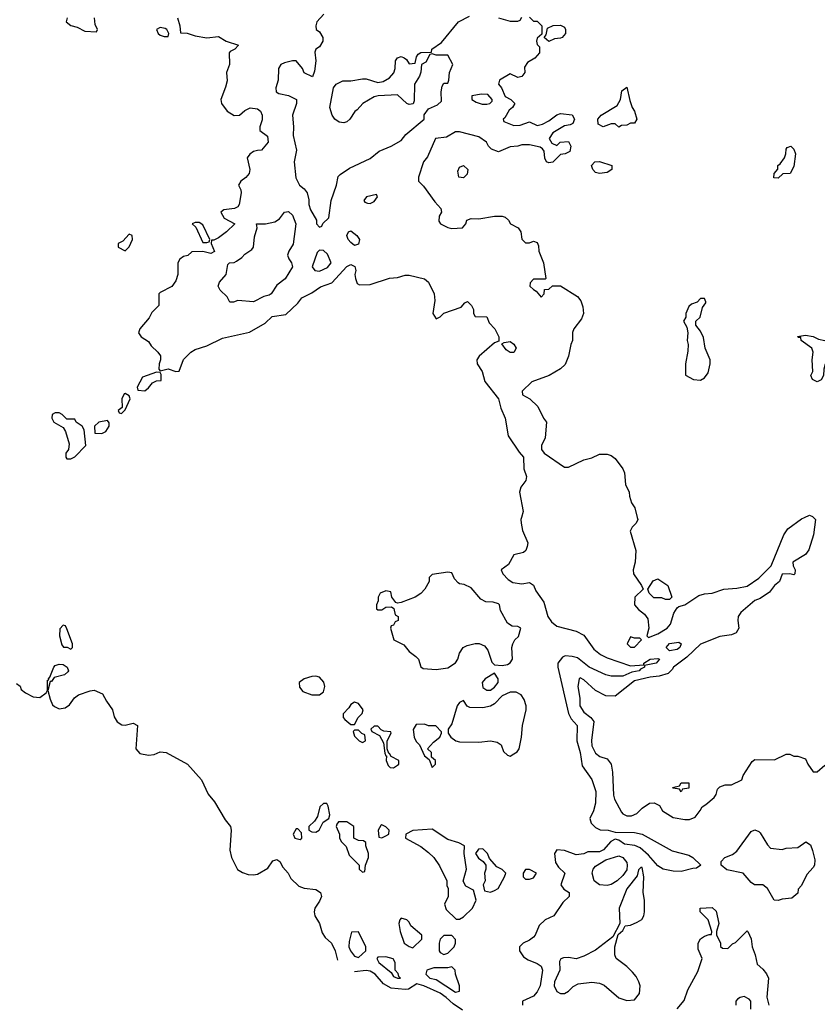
# Model space of a CAD drawing. Header units: inches. Extents: x 2789275 to 2951659, y 860290 to 1033804.
# Tile 5 of 256: x 2933387 to 2937491, y 867495 to 872561. Entities that reach past the tile are written whole.
import ezdxf

# ---------------------------------------------------------------- set-up
doc = ezdxf.new("R2010")
doc.units = ezdxf.units.IN
doc.header["$MEASUREMENT"] = 0
doc.layers.add('C9836', color=7, linetype='Continuous')
doc.layers.add('C9837', color=7, linetype='Continuous')

msp = doc.modelspace()

# ---------------------------------------------------------------- linework, layer by layer
at = {"layer": 'C9836', "color": 2}
for points, elevation in [([(2935969, 870000), (2935966, 869990), (2935966.8, 869970), (2935973.4, 869933.4), (2936001, 869870), (2935998, 869850), (2935990.9, 869829.1), (2935979.8, 869820.2), (2935930, 869808), (2935902, 869758), (2935864.7, 869730), (2935872, 869710), (2935899.8, 869679.8), (2935924.5, 869664.5), (2935970, 869658.8), (2936010, 869664.7), (2936030, 869651.3), (2936042.5, 869622.5), (2936084.5, 869564.5), (2936104.9, 869490), (2936123.4, 869463.4), (2936150, 869440.7), (2936250, 869414.9), (2936290, 869393.4), (2936341.4, 869321.4), (2936374.7, 869294.7), (2936410, 869277.1), (2936530, 869235.5), (2936598, 869242), (2936598, 869250), (2936630, 869270.5), (2936670, 869274.8), (2936678, 869270), (2936662, 869250), (2936602, 869238), (2936602, 869230), (2936580.5, 869219.5), (2936574.8, 869210), (2936537, 869203), (2936490, 869183.6), (2936430, 869183.6), (2936402, 869190), (2936317.2, 869230), (2936256.6, 869276.6), (2936230, 869285.1), (2936193, 869287), (2936179.9, 869280.1), (2936156.3, 869250), (2936156.3, 869230), (2936210.3, 868990.3), (2936224.4, 868964.4), (2936254.9, 868930), (2936253, 868850), (2936270.4, 868790), (2936281.1, 868721.1), (2936330, 868651.3), (2936350.5, 868590), (2936350.4, 868529.6), (2936339.1, 868490), (2936320.7, 868450), (2936326.4, 868426.4), (2936350, 868404), (2936372.8, 868392.8), (2936414, 868390), (2936450, 868381), (2936550, 868378.4), (2936590.3, 868370.3), (2936744.4, 868284.4), (2936830, 868262.8), (2936850, 868250.8), (2936892, 868210), (2936870, 868195.3), (2936850, 868194), (2936790, 868177.2), (2936750, 868179.5), (2936698, 868190), (2936670, 868206.6), (2936622.8, 868262.8), (2936579.7, 868299.7), (2936551.9, 868311.9), (2936498.6, 868318.6), (2936470, 868339), (2936450, 868345.2), (2936427.7, 868332.3), (2936390, 868288.7), (2936370, 868279.3), (2936310, 868279.3), (2936290, 868269), (2936250, 868264), (2936190, 868286), (2936150, 868288.7), (2936138.8, 868270), (2936144, 868224), (2936159.8, 868199.8), (2936191, 868170), (2936171, 868110), (2936187.1, 868087.1), (2936214, 868070), (2936214, 868050), (2936181.4, 868018.6), (2936134.8, 867950), (2936090.4, 867929.6), (2936059.8, 867900.2), (2936039.1, 867850), (2936030, 867839.3), (2936010, 867824.5), (2935978, 867810), (2935958, 867790), (2935958, 867770), (2935979.8, 867739.8), (2936003.4, 867723.4), (2936050, 867703.8), (2936070, 867690.4), (2936077.1, 867670), (2936064.4, 867590), (2936050, 867559.3), (2936030, 867537.2), (2935974, 867510), (2935974, 867490)], 2), ([(2937471.3, 870000), (2937482, 869990), (2937470.8, 869910), (2937447.5, 869832.5), (2937430.6, 869809.4), (2937364.7, 869770), (2937366, 869750), (2937377.3, 869730), (2937376, 869710), (2937370, 869705.2), (2937350, 869709.4), (2937310, 869708.7), (2937296.3, 869670), (2937270, 869649.2), (2937244.4, 869615.6), (2937197.2, 869582.8), (2937170, 869571.8), (2937098, 869510), (2937084.2, 869490), (2937081.3, 869470), (2937087.3, 869430), (2937073.2, 869406.8), (2937050, 869395.1), (2936990, 869387), (2936890, 869347), (2936819.9, 869280.1), (2936750.8, 869230), (2936743.4, 869216.6), (2936722.8, 869197.2), (2936677.3, 869182.7), (2936630, 869178), (2936550, 869158.7), (2936450, 869080.9), (2936402.5, 869082.5), (2936349.6, 869109.6), (2936290, 869164), (2936270, 869174), (2936264.7, 869170), (2936258, 869130), (2936268.5, 869070), (2936268.5, 869030), (2936290, 868997.3), (2936326, 868970), (2936341, 868950), (2936328.3, 868851.7), (2936330, 868824.7), (2936350, 868786.8), (2936372, 868770), (2936410, 868758), (2936430.9, 868730.9), (2936437.3, 868690), (2936442, 868570), (2936447.3, 868550), (2936483.4, 868483.4), (2936490, 868474.8), (2936510, 868464), (2936535.1, 868464.9), (2936562.7, 868477.3), (2936590, 868504.7), (2936628, 868530), (2936651.3, 868531.3), (2936678, 868518), (2936694, 868490), (2936750, 868456), (2936810, 868446), (2936833.6, 868446.4), (2936862, 868458), (2936888.9, 868491.2), (2936898, 868510), (2936918, 868522), (2936960.4, 868559.6), (2936970, 868574), (2936978, 868602), (2936990, 868614), (2937016.4, 868623.6), (2937050, 868624.7), (2937102, 868650), (2937110, 868672), (2937140.2, 868719.8), (2937156.4, 868743.6), (2937170, 868754), (2937270, 868752), (2937330, 868782), (2937350, 868782), (2937370, 868772), (2937391.1, 868771.2), (2937430, 868758), (2937442.8, 868730), (2937470, 868691.3), (2937490, 868691), (2937530, 868726)], 6), ([(2936564.2, 870000), (2936566.8, 869990), (2936558.8, 869970), (2936538.8, 869950), (2936527.3, 869930), (2936556.3, 869830), (2936553.4, 869770), (2936543, 869730), (2936544.9, 869710), (2936586, 869650), (2936594, 869630), (2936551.3, 869590), (2936551, 869550), (2936570, 869526), (2936601.4, 869501.4), (2936618, 869478), (2936624.7, 869430), (2936614, 869390), (2936622, 869382), (2936670, 869401), (2936719, 869430), (2936736, 869450), (2936753.2, 869506.8), (2936770, 869534), (2936778, 869542), (2936810, 869551), (2936881.5, 869598.5), (2936910, 869607.3), (2936950, 869610.8), (2937010, 869630.8), (2937076.3, 869636.3), (2937130, 869646.7), (2937190, 869687.7), (2937253.2, 869750), (2937319.3, 869910), (2937339.1, 869940.9), (2937410, 869993.4), (2937425.1, 870000)], 6), ([(2933370, 869146), (2933390, 869131.3), (2933394.6, 869114.6), (2933417, 869097), (2933456.7, 869076.7), (2933490, 869073.4), (2933523.2, 869096.8), (2933529.4, 869110.6), (2933530, 869162), (2933536.4, 869163.6), (2933535.3, 869170), (2933542.7, 869177.3), (2933562.9, 869230), (2933570, 869238), (2933590, 869245.5), (2933610, 869243.8), (2933632, 869230), (2933638, 869210), (2933635.3, 869204.7), (2933618, 869190), (2933564.5, 869175.5), (2933550, 869155.3), (2933543.6, 869156.4), (2933531, 869110), (2933544.1, 869064.1), (2933556.1, 869036.1), (2933566.6, 869026.6), (2933590, 869015.8), (2933620.5, 869019.5), (2933643.8, 869036.2), (2933668.9, 869071.2), (2933690, 869087.3), (2933750, 869107.7), (2933770, 869110.4), (2933812.9, 869092.9), (2933833.8, 869053.8), (2933864.9, 869010), (2933873.5, 868973.5), (2933888.1, 868948.1), (2933912.4, 868932.4), (2933930, 868930.4), (2933970, 868940.5), (2933992.7, 868930), (2933984.9, 868810), (2934004.4, 868784.4), (2934050, 868776.4), (2934079.6, 868780.4), (2934110, 868794.4), (2934141, 868790), (2934250, 868730.4), (2934322, 868650), (2934356.5, 868576.5), (2934390, 868537.3), (2934443.9, 868443.9), (2934472.2, 868410), (2934475.8, 868390), (2934468, 868288), (2934477.1, 868250), (2934508.4, 868188.4), (2934532.8, 868172.8), (2934562.9, 868162.9), (2934590, 868160.3), (2934610, 868163.8), (2934664.4, 868195.6), (2934690, 868232.2), (2934710, 868240.4), (2934724.9, 868230), (2934740.3, 868200.3), (2934767.7, 868170), (2934782.6, 868142.6), (2934822.3, 868102.3), (2934850, 868092.2), (2934910, 868085.5), (2934934.4, 868070), (2934939.3, 868050), (2934930, 868025.2), (2934904.9, 867990), (2934901.6, 867970), (2934904.9, 867950), (2934930.3, 867910), (2934942.9, 867862.9), (2934959, 867839), (2934990.4, 867810), (2935010.2, 867770.2), (2935021.3, 867721.3)], -2), ([(2936770, 867471.3), (2936805.2, 867514.8), (2936824, 867570), (2936876.5, 867663.5), (2936898, 867730), (2936878.6, 867778.6), (2936877.2, 867810), (2936890, 867831), (2936910, 867844.7), (2936934, 867854), (2936946, 867854), (2936948, 867870), (2936928.9, 867928.8), (2936888, 867970), (2936888.7, 867990), (2936950, 867992), (2936970, 867974), (2936984.7, 867910), (2936971.3, 867870), (2936971.6, 867851.6), (2936992, 867810), (2936992.7, 867792.7), (2937003.6, 867783.6), (2937030, 867782), (2937054.6, 867805.4), (2937070, 867812), (2937130, 867872), (2937134, 867870), (2937150.9, 867830.9), (2937154.8, 867790), (2937170.7, 867750), (2937181, 867701), (2937210, 867676), (2937230, 867651), (2937239.1, 867630), (2937230.9, 867530.9), (2937241, 867490)], 2), ([(2935665.3, 867465.3), (2935617.4, 867497.4), (2935582, 867530), (2935550, 867551.7), (2935466, 867590), (2935430, 867599.5), (2935386.9, 867573.1), (2935370, 867570.3), (2935297.7, 867577.7), (2935259.5, 867599.5), (2935215.5, 867650), (2935190, 867665.5), (2935170, 867668), (2935110, 867661.1)], -2), ([(2937148, 867470), (2937148, 867510), (2937140.4, 867520.4), (2937115.3, 867535.3), (2937094, 867530), (2937079.6, 867520.4), (2937072, 867510), (2937071.3, 867490)], 2)]:
    msp.add_lwpolyline(points, dxfattribs=dict(at, elevation=elevation))
for points, elevation in [([(2935590, 869719), (2935510, 869706), (2935494, 869690), (2935494, 869670), (2935472, 869630), (2935450, 869608), (2935422, 869590), (2935350, 869562), (2935330, 869558), (2935322, 869562), (2935302, 869590), (2935296.4, 869616.4), (2935270, 869622), (2935242, 869610), (2935231.3, 869590), (2935231.3, 869570), (2935222.8, 869550), (2935222, 869530), (2935230, 869524.7), (2935250, 869524.7), (2935270, 869538), (2935299.6, 869539.6), (2935312, 869532), (2935318, 869498), (2935334, 869490), (2935334, 869470), (2935318, 869462), (2935310, 869446), (2935298, 869442), (2935294, 869430), (2935312, 869370), (2935363.6, 869343.6), (2935391.3, 869310), (2935424.5, 869284.5), (2935438, 869270), (2935451.1, 869231.2), (2935462, 869222), (2935530, 869217.3), (2935590, 869226.8), (2935630, 869251.3), (2935641.2, 869270), (2935650, 869302), (2935669.5, 869330.5), (2935690, 869341), (2935730, 869352), (2935751.1, 869351.2), (2935779.1, 869339.1), (2935796.3, 869316.3), (2935816, 869256), (2935830, 869242), (2935870, 869238), (2935896.5, 869243.5), (2935910, 869252), (2935922, 869270), (2935919, 869330), (2935924, 869350), (2935935.3, 869370), (2935952.7, 869387.3), (2935966, 869430), (2935950, 869438), (2935920.4, 869440.4), (2935896.4, 869456.4), (2935860.4, 869520.4), (2935855.3, 869550), (2935850, 869555.3), (2935823.1, 869563.1), (2935785.2, 869565.2), (2935759, 869579), (2935710, 869638), (2935674.6, 869654.6), (2935650, 869658), (2935643.1, 869663.1), (2935624, 869684), (2935610, 869715.3)], 2), ([(2936710, 869578), (2936690, 869586), (2936650, 869586), (2936626, 869610), (2936618, 869630), (2936645.6, 869674.4), (2936670, 869684.7), (2936722, 869650), (2936742, 869590), (2936730, 869578)], 6), ([(2933610, 869446), (2933592.7, 869427.3), (2933592, 869390), (2933603.6, 869343.6), (2933612.7, 869332.7), (2933632, 869332), (2933650, 869322), (2933658, 869330), (2933658, 869350), (2933630, 869426), (2933622, 869442)], 2), ([(2936530, 869386), (2936512, 869350), (2936530, 869332), (2936550, 869332), (2936586, 869370), (2936578, 869378), (2936550, 869378)], 6), ([(2936730, 869314), (2936714, 869330), (2936730, 869350.4), (2936778.8, 869358.8), (2936790.8, 869350), (2936782.8, 869330), (2936770, 869320.9)], 2), ([(2934910, 869182.7), (2934890, 869180.9), (2934850.6, 869169.4), (2934824.7, 869150), (2934826, 869126), (2934844, 869104), (2934890, 869087.3), (2934930, 869086.8), (2934950, 869102), (2934957.2, 869130), (2934952.1, 869152.1), (2934930, 869177.2)], 2), ([(2935830, 869198), (2935782, 869170), (2935766, 869150), (2935770, 869124.7), (2935790, 869111), (2935810, 869111), (2935830, 869126), (2935849, 869150), (2935848.7, 869170)], 2), ([(2935941.5, 869101.5), (2935910, 869100.9), (2935870, 869081.2), (2935830, 869040.9), (2935810, 869029.6), (2935770, 869020.9), (2935702.7, 869022.7), (2935689.2, 869029.2), (2935670, 869058), (2935650, 869048), (2935638, 869030), (2935610, 868938), (2935591.3, 868910), (2935591.3, 868890), (2935604.7, 868870), (2935630.6, 868850.6), (2935650, 868844.9), (2935750, 868842.8), (2935810, 868850.6), (2935843.5, 868843.5), (2935864.7, 868830), (2935876, 868796), (2935896.9, 868776.9), (2935910, 868771.3), (2935930, 868782.8), (2935946.3, 868793.7), (2935956, 868810), (2935969.2, 868870), (2935973.2, 868930), (2935992.3, 869010), (2935992.3, 869030), (2935982.9, 869062.9), (2935967.3, 869087.3)], 2), ([(2935110, 869048.7), (2935090, 869038), (2935079.8, 869020.2), (2935052, 868990), (2935052, 868970), (2935059.6, 868959.6), (2935090, 868934), (2935110, 868934), (2935128, 868970), (2935148.9, 868991.2), (2935154, 869010), (2935130, 869042)], 2), ([(2935470, 868935.3), (2935426, 868934), (2935411.6, 868908.4), (2935416, 868870), (2935427.5, 868847.5), (2935444.7, 868830), (2935470, 868774), (2935494, 868754), (2935510, 868714), (2935526, 868730), (2935526, 868750), (2935506, 868766), (2935506, 868790), (2935486, 868810), (2935516.4, 868843.6), (2935548, 868870), (2935558, 868890), (2935556.4, 868896.4), (2935527.3, 868927.3), (2935490, 868928)], 2), ([(2935130, 868906), (2935110, 868906), (2935102, 868898), (2935110, 868874), (2935134, 868850), (2935150, 868842), (2935166, 868850), (2935162, 868882), (2935147.3, 868887.3)], 2), ([(2935230, 868926), (2935210, 868926), (2935194, 868910), (2935198, 868898), (2935238, 868878), (2935259.6, 868839.6), (2935266.4, 868786.4), (2935270, 868774), (2935274, 868774), (2935272, 868750), (2935283.6, 868723.6), (2935292.7, 868712.7), (2935310, 868712), (2935330, 868724.7), (2935338, 868730), (2935338, 868750), (2935298, 868770), (2935290, 868786), (2935286, 868786), (2935278, 868810), (2935278, 868850), (2935298, 868890), (2935296.4, 868896.4), (2935260.4, 868900.4), (2935247.3, 868907.3)], 2), ([(2936790, 868588), (2936782, 868602), (2936750, 868606), (2936746, 868610), (2936782, 868618), (2936790, 868634), (2936830, 868634), (2936830, 868606), (2936798, 868602)], 6), ([(2934950, 868528), (2934932, 868510), (2934919.8, 868460.2), (2934903.6, 868436.4), (2934874, 868410), (2934874, 868390), (2934890, 868382), (2934910, 868381), (2934928, 868390), (2934948.7, 868431.3), (2934978, 868450), (2934982, 868470), (2934974.6, 868514.6), (2934967.3, 868527.3)], 2), ([(2935070, 868433.2), (2935027.1, 868432.9), (2935018, 868422), (2935016, 868410), (2935032, 868370), (2935032, 868350), (2935042, 868330), (2935066, 868306), (2935082, 868262), (2935134, 868210), (2935134, 868190), (2935150, 868174), (2935162, 868178), (2935166, 868210), (2935182, 868250), (2935182, 868270), (2935168, 868310), (2935167.3, 868327.3), (2935156.4, 868336.4), (2935130, 868338), (2935106, 868350), (2935106, 868410)], 2), ([(2934818, 868398), (2934810, 868398), (2934794, 868370), (2934802, 868350), (2934830, 868342), (2934838, 868350), (2934836.4, 868376.4)], 2), ([(2935250, 868418), (2935244.7, 868415.3), (2935232, 868390), (2935234, 868354), (2935250, 868352), (2935270, 868362), (2935286, 868370), (2935288, 868390), (2935270, 868408)], 2), ([(2935510, 868396), (2935410, 868388.7), (2935374, 868370), (2935372, 868350), (2935450, 868306.8), (2935490, 868276), (2935518, 868250), (2935547.5, 868207.5), (2935584.7, 868130), (2935585.4, 868105.4), (2935591.3, 868090), (2935591.3, 868050), (2935572, 868010), (2935582, 867982), (2935632.7, 867932.7), (2935650, 867932), (2935670, 867944.7), (2935717.2, 867990), (2935735.3, 868030), (2935722, 868082), (2935683.1, 868103.1), (2935669, 868129), (2935686, 868190), (2935674, 868270), (2935675.3, 868310), (2935646, 868326), (2935590, 868342)], 2), ([(2937310, 868291.3), (2937330, 868298), (2937390, 868302), (2937431.3, 868331.3), (2937455.3, 868315.3), (2937466.4, 868286.4), (2937478, 868238), (2937476, 868210), (2937470, 868198), (2937436.9, 868163.1), (2937410, 868106), (2937392.7, 868087.3), (2937390, 868066), (2937359.6, 868040.4), (2937310, 868035.3), (2937290, 868028.7), (2937268, 868030), (2937235.3, 868090), (2937210, 868108.7), (2937168, 868110), (2937150, 868122), (2937109.4, 868169.4), (2937026, 868186), (2936995.3, 868210), (2936995.3, 868230), (2937015.3, 868250), (2937054, 868266), (2937076.9, 868283.1), (2937150, 868384.7), (2937170, 868392), (2937190, 868384.7), (2937196.8, 868376.8), (2937234.4, 868314.4), (2937250, 868298)], 2), ([(2935770, 868294), (2935746.8, 868293.2), (2935731.3, 868270), (2935747.1, 868247.1), (2935772, 868230), (2935784.7, 868210), (2935784.7, 868190), (2935778, 868170), (2935782, 868130), (2935772, 868110), (2935778, 868078), (2935810, 868072), (2935830, 868081), (2935848, 868090), (2935882, 868150), (2935888, 868170), (2935870, 868188), (2935842, 868202), (2935804.7, 868244.7), (2935794, 868270), (2935775.3, 868290)], 2), ([(2936410, 868105.6), (2936370, 868109.5), (2936342.7, 868130), (2936333.2, 868170), (2936337.2, 868190), (2936350, 868206), (2936402, 868238), (2936470, 868258.8), (2936490, 868250.8), (2936510, 868224.7), (2936513.1, 868210), (2936510, 868186.6), (2936490, 868157), (2936460.5, 868130), (2936430, 868111.8)], 2), ([(2936010, 868188), (2935990, 868188), (2935978, 868170), (2935978, 868150), (2935990, 868138), (2936010, 868138), (2936030, 868146), (2936046, 868170)], 2), ([(2936590, 868198), (2936582, 868198), (2936570, 868186), (2936564.5, 868155.5), (2936510, 868088), (2936471, 867990), (2936474, 867910), (2936438, 867842), (2936350, 867773.2), (2936290, 867742), (2936250, 867728.7), (2936210, 867735.1), (2936185.5, 867734.5), (2936170.8, 867729.2), (2936164.9, 867715.1), (2936165.5, 867670), (2936139.1, 867610), (2936137.3, 867590), (2936150, 867561), (2936170, 867550.8), (2936190, 867550.8), (2936210, 867562.8), (2936234, 867586), (2936260.7, 867599.3), (2936330, 867608.6), (2936370, 867603.8), (2936393.4, 867593.4), (2936470, 867528), (2936510, 867514), (2936550, 867518), (2936575.3, 867550), (2936579.3, 867590), (2936572.7, 867610), (2936558.3, 867638.3), (2936540.1, 867660.1), (2936510, 867689.3), (2936455.3, 867730), (2936448.7, 867750), (2936448.7, 867790), (2936466, 867854), (2936490, 867874), (2936502, 867898), (2936530, 867902), (2936563.1, 867916.9), (2936588.4, 867931.6), (2936598, 867950), (2936602, 867970), (2936602, 868030), (2936595.3, 868070), (2936599, 868150)], 6), ([(2935350, 867938), (2935342, 867930), (2935338, 867910), (2935344.7, 867870), (2935364.7, 867810), (2935390, 867792), (2935410, 867784.7), (2935455.3, 867830), (2935455.3, 867850), (2935399, 867899), (2935390, 867918), (2935378, 867930)], 2), ([(2935130, 867868), (2935094, 867866), (2935082, 867818), (2935080.7, 867790), (2935088.2, 867770), (2935110, 867742.8), (2935130, 867736), (2935168, 867770), (2935168.7, 867790)], 2), ([(2935570, 867848.7), (2935550.9, 867829.1), (2935546, 867810), (2935546, 867770), (2935550, 867762), (2935570, 867751.3), (2935590, 867758), (2935622, 867790), (2935628.7, 867810), (2935628.4, 867828.4), (2935610, 867848)], 2), ([(2935270, 867739), (2935230, 867738), (2935224.7, 867730), (2935234.8, 867710), (2935298.8, 867658.8), (2935310, 867638), (2935330, 867628.6), (2935346, 867630), (2935338, 867638), (2935333.6, 867653.6), (2935318, 867670), (2935318, 867710), (2935308.4, 867728.4)], 2), ([(2935610, 867688), (2935590, 867682), (2935516.9, 867683.1), (2935482, 867670), (2935476, 867650), (2935498, 867630), (2935530, 867622), (2935630, 867557.3), (2935650, 867562), (2935649.2, 867590), (2935628.7, 867650), (2935628, 867670)], 2)]:
    msp.add_lwpolyline(points, close=True, dxfattribs=dict(at, elevation=elevation))
at = {"layer": 'C9837', "color": 2}
for points, elevation in [([(2934952, 872590), (2934916, 872550), (2934911, 872530), (2934912, 872510), (2934930, 872498), (2934946.8, 872470), (2934946.8, 872450), (2934930, 872422), (2934911.1, 872408.9), (2934905.4, 872394.6), (2934910.8, 872350), (2934903.6, 872296.4), (2934892.7, 872267.3), (2934850, 872288), (2934842, 872310), (2934810, 872348.7), (2934790, 872349.2), (2934750, 872339.3), (2934731.3, 872330), (2934718.8, 872310), (2934716.3, 872250), (2934704.9, 872210), (2934707.3, 872190), (2934720.4, 872180.4), (2934770.6, 872170.6), (2934810.7, 872150.7), (2934810.6, 872130), (2934790.4, 872070), (2934796.3, 872010), (2934794.4, 871965.6), (2934810.8, 871890), (2934798.8, 871830), (2934808, 871748), (2934826, 871710), (2934850.4, 871690.4), (2934866.8, 871670), (2934874.4, 871634.4), (2934874, 871610), (2934883.4, 871583.4), (2934914, 871530), (2934914, 871510), (2934930, 871494), (2934942, 871498), (2934947.3, 871512.7), (2934978, 871542), (2934989.3, 871630), (2935017, 871710), (2935026.3, 871753.7), (2935035.5, 871764.5), (2935083.6, 871796.4), (2935190, 871846), (2935236.2, 871883.8), (2935299, 871910), (2935350, 871938.8), (2935373.2, 871970), (2935468, 872050), (2935468.4, 872071.6), (2935490, 872102), (2935536.4, 872123.6), (2935558, 872142), (2935555.3, 872190), (2935560.4, 872219.6), (2935570, 872234), (2935590, 872234), (2935595.3, 872250), (2935598, 872290), (2935615.3, 872330), (2935590, 872378), (2935530, 872378), (2935510, 872386), (2935498, 872382), (2935476.9, 872343.1), (2935454, 872330), (2935451.6, 872291.6), (2935444.7, 872270), (2935418, 872230), (2935416, 872144), (2935411.1, 872128.9), (2935390, 872124), (2935378, 872130), (2935330, 872174), (2935231.1, 872168.9), (2935210, 872164), (2935152, 872130), (2935123.6, 872096.4), (2935111.6, 872088.4), (2935084.7, 872050), (2935070, 872035.3), (2935054, 872030), (2935030, 872034), (2935008.7, 872050), (2934995.3, 872070), (2934982, 872110), (2935002, 872210), (2935015.3, 872230), (2935050, 872246), (2935090, 872246), (2935150, 872257.3), (2935170, 872256.3), (2935230, 872237.3), (2935257.5, 872242.5), (2935290, 872261), (2935312.1, 872287.9), (2935319.3, 872310), (2935321.2, 872350), (2935330, 872364.7), (2935350, 872371), (2935365.4, 872365.4), (2935376.9, 872356.9), (2935390, 872334), (2935422, 872338), (2935428, 872370), (2935436.4, 872383.6), (2935451.6, 872391.6), (2935506, 872394), (2935508, 872410), (2935557.2, 872442.8), (2935644.5, 872550), (2935701, 872579)], 6), ([(2933631.3, 872570), (2933626, 872550), (2933650, 872531.3), (2933682, 872522), (2933722.5, 872502.5), (2933782, 872498), (2933788, 872510), (2933776, 872536), (2933772.3, 872570)], 2), ([(2934198, 872570), (2934211.3, 872530), (2934214, 872494), (2934248.7, 872491.3), (2934290, 872477.3), (2934350, 872466.8), (2934410, 872474.8), (2934450, 872451), (2934512, 872430), (2934494, 872410), (2934470, 872398), (2934464.7, 872390), (2934466.8, 872330), (2934450.8, 872290), (2934454, 872246), (2934446.4, 872213.6), (2934422, 872150), (2934424.7, 872130), (2934454.8, 872090), (2934490, 872067.7), (2934518, 872070), (2934546, 872094), (2934573.2, 872106.8), (2934610, 872102.8), (2934626, 872090), (2934634.8, 872070), (2934634.8, 872045.2), (2934622, 872010), (2934622, 871990), (2934662, 871962), (2934664.7, 871930), (2934630.9, 871889.1), (2934610, 871888.7), (2934590, 871882), (2934571, 871869), (2934558, 871850), (2934571, 871790), (2934566.8, 871770), (2934550, 871749), (2934524.7, 871730), (2934512, 871710), (2934524.7, 871684.7), (2934526, 871670), (2934516, 871610), (2934510, 871598), (2934491.3, 871588.7), (2934438, 871582), (2934422, 871570), (2934439.8, 871539.8), (2934494, 871510), (2934450.6, 871469.4), (2934410, 871439), (2934386, 871426), (2934374, 871426), (2934372, 871410), (2934390, 871368), (2934370, 871358), (2934330, 871368), (2934272.7, 871367.3), (2934251.6, 871348.4), (2934230, 871342), (2934210.9, 871329.1), (2934201, 871310), (2934201, 871250), (2934190, 871218), (2934170, 871188), (2934110, 871158), (2934102, 871150), (2934102, 871090), (2934066.4, 871053.6), (2934053.7, 871026.3), (2934004.7, 870970), (2933998, 870950), (2934011.3, 870930), (2934050, 870904.7), (2934063.4, 870883.4), (2934098, 870850), (2934110.9, 870830.9), (2934112, 870810), (2934104.7, 870790), (2934103.6, 870763.6), (2934110, 870754), (2934150, 870764.7), (2934190, 870751.3), (2934208, 870752), (2934230, 870812), (2934268, 870850), (2934290, 870864.7), (2934350, 870882.8), (2934430, 870922.8), (2934570, 870954), (2934650, 870998.8), (2934686.6, 871033.4), (2934756.2, 871043.8), (2934818, 871102), (2934838, 871130), (2934890, 871154.8), (2934934, 871186), (2934992.4, 871207.6), (2935070, 871290.7), (2935090, 871301), (2935111, 871291), (2935116, 871270), (2935111, 871250), (2935114.8, 871230), (2935124, 871204), (2935136, 871196), (2935190, 871199.1), (2935289.4, 871230.6), (2935330, 871234), (2935370, 871247.3), (2935390, 871247.3), (2935470, 871227.3), (2935490.4, 871210.4), (2935519.1, 871150), (2935523.5, 871116.5), (2935512, 871050), (2935530, 871022), (2935550, 871032), (2935569.3, 871050.7), (2935659, 871081), (2935676.4, 871103.6), (2935690.9, 871110.9), (2935712, 871090), (2935722, 871070), (2935722, 871050), (2935730, 871034), (2935790, 871032), (2935802, 871002), (2935831.3, 870970), (2935852, 870930), (2935852.7, 870907.3), (2935830, 870898), (2935751, 870830), (2935738.8, 870810), (2935741, 870790), (2935766, 870750), (2935779.3, 870699.3), (2935850.4, 870610), (2935862.4, 870562.4), (2935884, 870510), (2935900.3, 870420.3), (2935956.4, 870336.4), (2935979.1, 870310), (2935980.7, 870250), (2935994.8, 870210), (2935990.8, 870190), (2935965.2, 870154.8), (2935958.8, 870130), (2935978, 870030), (2935969, 870000)], 2), ([(2936010, 872574), (2936030, 872554), (2936050, 872554), (2936074, 872530), (2936074, 872486), (2936050, 872466), (2936046, 872450), (2936050, 872434), (2936062, 872422), (2936062, 872390), (2936036.9, 872363.1), (2935999.6, 872340.4), (2935983.6, 872316.4), (2935986, 872290), (2935970.7, 872269.3), (2935950, 872264), (2935910, 872282), (2935856, 872250), (2935851, 872230), (2935866, 872210), (2935885.4, 872165.4), (2935914, 872150), (2935934, 872130), (2935922, 872110), (2935904.7, 872095.3), (2935883.6, 872056.4), (2935874, 872050), (2935878, 872038), (2935930, 872017.3), (2935961.5, 872018.5), (2936010, 872036), (2936050, 872016), (2936076.5, 872023.5), (2936110, 872041), (2936150, 872071), (2936170, 872078), (2936230, 872072), (2936242, 872050), (2936232.7, 872027.3), (2936219.6, 872020.4), (2936190, 872015.3), (2936130, 871978), (2936112, 871950), (2936125.4, 871925.4), (2936150, 871914), (2936168.4, 871931.6), (2936210, 871934), (2936222, 871910), (2936218, 871882), (2936194, 871870), (2936170, 871868), (2936130, 871828.7), (2936110, 871824), (2936098, 871830), (2936089.2, 871849.2), (2936084.7, 871884.7), (2936077.2, 871897.2), (2936065.2, 871905.2), (2936010, 871917.2), (2935970, 871917.2), (2935950, 871909.4), (2935910, 871906), (2935850, 871880.9), (2935814.8, 871894.8), (2935799, 871910), (2935789, 871930), (2935750, 871958), (2935650, 871984), (2935630, 871984), (2935583.5, 871956.5), (2935526.8, 871950), (2935485.4, 871854.6), (2935464.7, 871830), (2935438, 871750), (2935438, 871730), (2935464, 871704), (2935523, 871623), (2935554, 871590), (2935558, 871570), (2935544.7, 871550), (2935543.6, 871523.6), (2935552, 871510), (2935590, 871491.3), (2935610, 871486), (2935666, 871490), (2935682, 871510), (2935688, 871530), (2935710, 871538), (2935750, 871536), (2935830.7, 871550.7), (2935870, 871550.8), (2935885.4, 871545.4), (2935902, 871530), (2935912, 871510), (2935951.3, 871490), (2935964.7, 871470), (2935971.1, 871431.1), (2935990, 871412), (2936010, 871412), (2936030, 871422), (2936050, 871414), (2936056.9, 871396.9), (2936058, 871370), (2936082.8, 871310), (2936094, 871230), (2936090, 871226), (2936030, 871226), (2936012.7, 871207.3), (2936012, 871190), (2936030, 871172), (2936044.7, 871164.7), (2936070, 871134), (2936086, 871150), (2936087.3, 871172.7), (2936110, 871174), (2936128, 871192), (2936170, 871190.8), (2936256.7, 871136.7), (2936274, 871114), (2936284.2, 871084.2), (2936287, 871050), (2936278.3, 871021.7), (2936238.8, 870970), (2936232, 870952), (2936232, 870910), (2936222, 870890), (2936211, 870830), (2936193.4, 870786.6), (2936170, 870764), (2936112, 870730), (2936022, 870698), (2935972, 870650), (2935974, 870630), (2936010.9, 870610.9), (2936052, 870570), (2936082, 870510), (2936098, 870490), (2936091.1, 870408.8), (2936072, 870370), (2936072, 870350), (2936084.7, 870330), (2936190, 870258.8), (2936210, 870258.8), (2936290, 870296.3), (2936330, 870306.8), (2936370, 870326), (2936410, 870326), (2936430, 870318.8), (2936450, 870302.8), (2936490.8, 870250), (2936498.8, 870230), (2936504, 870170), (2936522.8, 870130), (2936524, 870110), (2936535.3, 870075.3), (2936551.3, 870050), (2936564.2, 870000)], 6), ([(2935850, 872571.3), (2935910, 872554), (2935950, 872554), (2935962, 872558), (2935970, 872574)], 6), ([(2937425.1, 870000), (2937450, 870010.8), (2937465.4, 870005.4), (2937471.3, 870000)], 6)]:
    msp.add_lwpolyline(points, dxfattribs=dict(at, elevation=elevation))
for points, elevation in [([(2936110, 872448), (2936086, 872470), (2936096.4, 872483.6), (2936102, 872518), (2936131.6, 872531.6), (2936170, 872532), (2936190, 872522), (2936196, 872510), (2936196, 872490), (2936178, 872470), (2936170, 872465.2), (2936138, 872462)], 6), ([(2934110, 872520.9), (2934091, 872510), (2934098.8, 872490), (2934110, 872482), (2934130, 872474), (2934150, 872474), (2934154, 872490), (2934144, 872510), (2934135.3, 872515.3)], 2), ([(2935762.5, 872177.5), (2935714, 872170), (2935714, 872150), (2935736, 872136), (2935767.1, 872127.1), (2935790, 872126), (2935806, 872130), (2935818, 872142), (2935818, 872150), (2935796, 872176)], 6), ([(2936470, 872008), (2936450, 872026), (2936430, 872026), (2936388.9, 872008.9), (2936364, 872024), (2936362, 872050), (2936378, 872070), (2936460.4, 872119.6), (2936478, 872150), (2936484.7, 872195.3), (2936510, 872214), (2936525.4, 872145.4), (2936538, 872110), (2936551, 872090), (2936562, 872050), (2936550, 872028), (2936530, 872028), (2936510, 872018), (2936483.6, 872016.4)], 6), ([(2937290, 871746), (2937267.3, 871747.3), (2937268, 871770), (2937287.3, 871792.7), (2937288, 871810), (2937300.4, 871819.6), (2937322, 871850), (2937329, 871870), (2937330, 871894), (2937336.4, 871903.6), (2937354, 871910), (2937370, 871894), (2937378, 871870), (2937370, 871806), (2937352, 871770), (2937312.7, 871767.3)], 6), ([(2936370, 871769.4), (2936350, 871775.3), (2936335.3, 871790), (2936328.4, 871811.6), (2936346, 871830), (2936370, 871831), (2936434, 871810), (2936434, 871790), (2936410, 871775.3)], 6), ([(2935670, 871748), (2935646, 871750), (2935642, 871782), (2935650, 871802), (2935670, 871811), (2935692, 871790), (2935690, 871766)], 6), ([(2935222, 871662), (2935172, 871650), (2935158, 871630), (2935162, 871622), (2935176.9, 871616.9), (2935190, 871616), (2935210, 871626), (2935228, 871650)], 6), ([(2934590, 871109), (2934510, 871115.3), (2934487.3, 871107.3), (2934467.3, 871107.3), (2934454.6, 871134.6), (2934418, 871170), (2934408.7, 871190), (2934415.3, 871210), (2934449, 871250), (2934458, 871302), (2934466, 871310), (2934490, 871311), (2934502, 871318), (2934530, 871338), (2934544.8, 871355.2), (2934580.9, 871379.1), (2934589.2, 871390), (2934595.5, 871444.5), (2934608, 871490), (2934606, 871510), (2934650.9, 871510.9), (2934699.5, 871520.5), (2934723.7, 871536.3), (2934749.5, 871570.5), (2934770, 871574.8), (2934790, 871556), (2934807.3, 871510), (2934793.2, 871406.8), (2934771.3, 871370), (2934764.7, 871350), (2934771.3, 871330), (2934786, 871310), (2934790.8, 871290), (2934752.8, 871227.2), (2934710, 871195.3), (2934681, 871150), (2934670, 871142.7), (2934642.5, 871137.5)], 2), ([(2934310, 871518), (2934290, 871518), (2934274, 871510), (2934292.7, 871492.7), (2934330, 871414), (2934350, 871414), (2934362, 871418), (2934366, 871430), (2934330, 871506)], 2), ([(2935110, 871399), (2935090, 871414), (2935077.2, 871430), (2935069.5, 871450), (2935078, 871470), (2935090, 871474.8), (2935121, 871450), (2935134.8, 871430), (2935130, 871406)], 2), ([(2933950, 871458), (2933918, 871422), (2933894, 871410), (2933894, 871390), (2933930, 871372), (2933950, 871392), (2933968, 871430), (2933966, 871450)], 2), ([(2934930, 871375.3), (2934917.3, 871362.7), (2934891, 871290), (2934906, 871270), (2934930, 871267.7), (2934970, 871286), (2934989, 871310), (2934970, 871355.3), (2934950, 871374)], 6), ([(2936910, 871126), (2936890, 871126), (2936872.7, 871107.3), (2936843.6, 871096.4), (2936830, 871086), (2936814, 871050), (2936814, 871030), (2936802, 871010), (2936819.6, 870979.6), (2936824.7, 870950), (2936821, 870910), (2936826, 870890), (2936825.4, 870854.6), (2936812, 870790), (2936812.7, 870732.7), (2936854, 870710), (2936890, 870706), (2936910, 870718), (2936930, 870744.7), (2936939, 870790), (2936939, 870810), (2936913.2, 870870), (2936905.6, 870925.6), (2936890, 870958), (2936866, 870990), (2936866, 871010), (2936888, 871030), (2936900.4, 871079.6), (2936916.4, 871103.6), (2936918, 871110)], 10), ([(2935910, 870849.2), (2935890, 870862), (2935867.3, 870892.7), (2935880.4, 870899.6), (2935910, 870904.7), (2935930, 870891.3), (2935942, 870870), (2935930, 870849.3)], 2), ([(2937490, 870698), (2937466, 870710), (2937458, 870730), (2937468.4, 870751.6), (2937464, 870810), (2937468.7, 870850), (2937462, 870870), (2937408, 870910), (2937406, 870926), (2937394, 870926), (2937388.7, 870931.3), (2937430, 870938), (2937470, 870930.8), (2937497.3, 870917.3), (2937530, 870910.6), (2937570.4, 870890.4), (2937591.3, 870870), (2937582, 870850), (2937531.1, 870788.9), (2937523.6, 870763.6), (2937522, 870730), (2937510, 870708.7)], 6), ([(2934090, 870748), (2934018, 870722), (2933992, 870670), (2933994, 870654), (2934030, 870651.3), (2934050, 870666), (2934070, 870692), (2934090, 870702), (2934115.3, 870704.7), (2934115.3, 870735.3), (2934110, 870746)], 2), ([(2933930, 870638), (2933924.7, 870635.3), (2933912, 870610), (2933914, 870566), (2933894, 870550), (2933898, 870538), (2933910, 870534), (2933930, 870554), (2933955.3, 870610), (2933950, 870626)], 2), ([(2933590, 870538), (2933570, 870538), (2933554, 870530), (2933552, 870510), (2933562, 870490), (2933610, 870462), (2933622.8, 870442.8), (2933641, 870379), (2933638, 870350), (2933624.7, 870330), (2933624.7, 870310), (2933630, 870302), (2933650, 870302), (2933670, 870312), (2933728, 870370), (2933718, 870450), (2933708, 870470), (2933678, 870490), (2933670, 870506), (2933630, 870506), (2933606, 870530)], 2), ([(2933838, 870498), (2933794, 870490), (2933772, 870470), (2933774, 870434), (2933810, 870431.3), (2933830, 870442), (2933848, 870470), (2933847.3, 870487.3)], 2)]:
    msp.add_lwpolyline(points, close=True, dxfattribs=dict(at, elevation=elevation))

doc.saveas('drawing.dxf')
